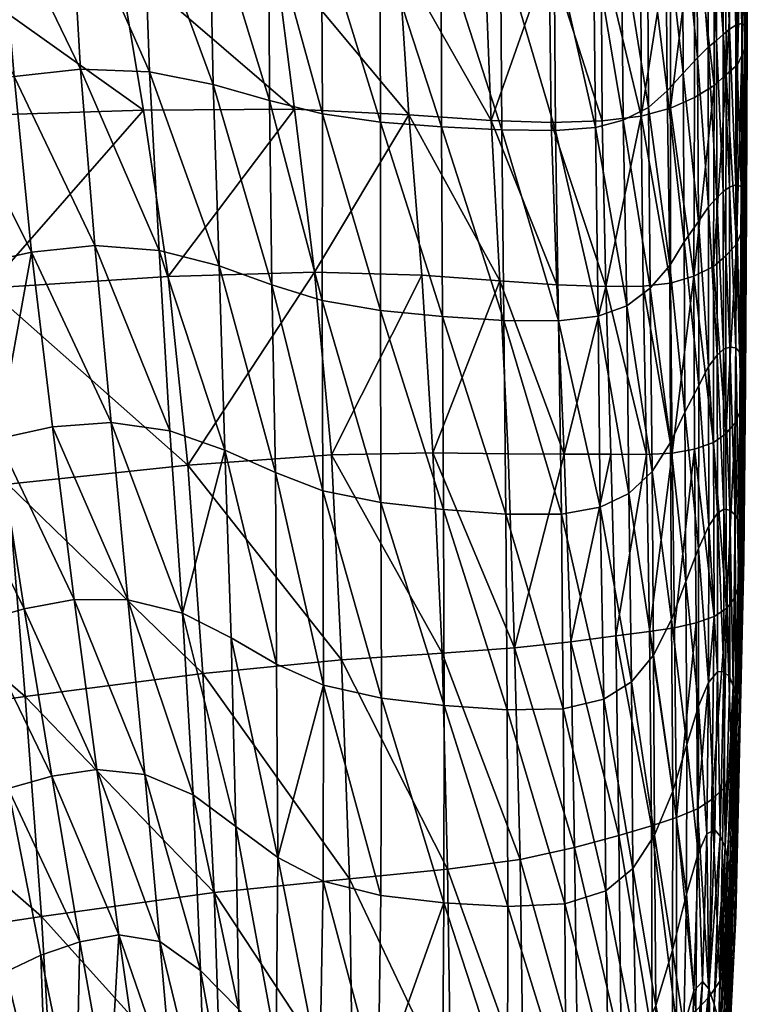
# Model space of a CAD drawing. Header units: inches. Extents: x -113 to 1, y -64 to 1.
# Tile 56 of 256: x -2.79 to -0.14, y -59.86 to -56.27. Entities that reach past the tile are written whole.
import ezdxf

# ---------------------------------------------------------------- set-up
doc = ezdxf.new("R2010")
doc.units = ezdxf.units.IN
doc.header["$MEASUREMENT"] = 0
doc.layers.add('AFUCH-3-STUP', color=5, linetype='Continuous')

msp = doc.modelspace()

# ---------------------------------------------------------------- meshes
at = {"layer": 'AFUCH-3-STUP'}
mesh = msp.add_polyface(dxfattribs=at)
corners = [(-2.5044, -55.4787, 13.912), (-3.1687, -55.5258, 13.6474), (-3.1997, -54.9565, 13.6169), (-2.5302, -54.8782, 13.8914), (-1.9113, -55.4422, 14.2025), (-1.9238, -54.8157, 14.1896), (-2.4357, -56.0378, 13.9571), (-1.8632, -56.0271, 14.2362), (-2.2522, -57.2037, 14.0711), (-2.3421, -56.5958, 14.0114), (-1.7909, -56.593, 14.2882), (-3.0941, -56.0603, 13.6942), (-3.0007, -56.6167, 13.7522), (-1.8853, -55.8986, 31.9551), (-1.8826, -56.5606, 31.9035), (-1.6892, -56.6091, 32.1418), (-1.6928, -55.9403, 32.2103), (-1.8885, -55.2469, 31.9869), (-1.6962, -55.2836, 32.251), (-1.8959, -54.6078, 32.0104), (-1.8736, -57.2335, 31.83), (-2.0885, -56.5021, 31.4932), (-2.1015, -55.8468, 31.5264), (-2.1141, -55.1988, 31.5489), (-2.0658, -57.1642, 31.442), (-2.3206, -56.4564, 30.8934), (-2.3432, -55.8065, 30.9069), (-2.3657, -55.1594, 30.9178), (-2.2849, -57.1081, 30.8725), (-2.5719, -56.4461, 30.1538), (-2.6101, -55.7993, 30.1463), (-2.6414, -55.151, 30.1451), (-2.5198, -57.0906, 30.1684), (-2.8138, -56.4738, 29.3552), (-2.8718, -55.8282, 29.3269), (-2.9164, -55.1791, 29.3121), (-2.7506, -57.1149, 29.4016), (-3.046, -56.5222, 28.5616), (-3.1126, -55.8766, 28.5127)]
mesh.append_faces([[corners[k] for k in face] for face in [(0, 1, 2), (2, 3, 0), (4, 0, 3), (6, 0, 4), (8, 9, 10), (6, 11, 1), (1, 0, 6), (9, 12, 11), (11, 6, 9), (10, 9, 6), (22, 21, 14), (23, 22, 13), (24, 21, 25), (26, 25, 21), (21, 22, 26), (27, 26, 22), (22, 23, 27), (28, 25, 29), (30, 29, 25), (25, 26, 30), (31, 30, 26), (26, 27, 31), (32, 29, 33), (34, 33, 29), (29, 30, 34), (35, 34, 30), (30, 31, 35), (36, 33, 37), (33, 34, 38)]], dxfattribs={"vtx0": -1, "vtx1": -1, "vtx2": -1})
mesh.append_faces([[corners[k] for k in face] for face in [(3, 5, 4), (6, 7, 10)]], dxfattribs={"vtx0": -1, "vtx2": -1})
mesh.append_faces([[corners[k] for k in face] for face in [(4, 7, 6), (13, 14, 15), (15, 16, 13), (17, 13, 16), (16, 18, 17), (19, 17, 18), (20, 14, 21), (14, 13, 22), (13, 17, 23)]], dxfattribs={"vtx1": -1, "vtx2": -1})
mesh = msp.add_polyface(dxfattribs=at)
corners = [(-0.2602, -56.5066, 19.1296), (-0.3317, -56.5494, 18.3152), (-0.3329, -55.8906, 18.3194), (-0.4187, -56.5889, 17.4799), (-0.4196, -55.9356, 17.4807), (-1.412, -56.0364, 14.5316), (-1.8632, -56.0271, 14.2362), (-1.9113, -55.4422, 14.2025), (-1.0966, -56.042, 14.8832), (-1.4393, -55.4265, 14.5084), (-0.6683, -56.6348, 15.9408), (-0.8542, -56.641, 15.3656), (-0.862, -56.031, 15.3308), (-0.6722, -56.0076, 15.9173), (-1.0739, -56.6338, 14.9257), (-0.5263, -56.6178, 16.6652), (-0.5278, -55.9758, 16.6555), (-1.3738, -56.6126, 14.5849), (-1.7909, -56.593, 14.2882), (-0.3225, -55.8096, 29.389), (-0.3205, -56.4052, 29.3571), (-0.2815, -56.3667, 28.5547), (-0.2819, -55.7807, 28.577), (-0.3172, -57.0021, 29.302), (-0.3731, -56.4616, 30.1411), (-0.3748, -55.8532, 30.1846), (-0.4356, -55.9003, 30.9023), (-0.4311, -56.5257, 30.8452), (-0.503, -55.9419, 31.4786), (-0.4989, -56.5861, 31.4084), (-0.5974, -55.9724, 31.8832), (-0.5923, -56.6321, 31.8078), (-0.6996, -55.989, 32.1383), (-0.6933, -56.6592, 32.0634), (-0.8431, -55.9942, 32.2848), (-0.8389, -56.6704, 32.2122), (-1.0391, -55.9893, 32.3349), (-1.0351, -56.6675, 32.2638), (-1.2566, -55.9787, 32.3379), (-1.2545, -56.6564, 32.2721), (-1.4796, -55.9646, 32.3171), (-1.4779, -56.6396, 32.2501), (-1.6928, -55.9403, 32.2103), (-1.6892, -56.6091, 32.1418)]
mesh.append_faces([[corners[k] for k in face] for face in [(0, 1, 2), (3, 4, 2), (2, 1, 3), (10, 11, 12), (12, 13, 10), (12, 11, 14), (15, 10, 13), (13, 16, 15), (4, 3, 15), (15, 16, 4), (19, 20, 21), (21, 22, 19), (23, 20, 24), (25, 24, 20), (20, 19, 25), (26, 27, 24), (24, 25, 26), (28, 29, 27), (27, 26, 28), (29, 28, 30), (38, 39, 37), (39, 38, 40)]], dxfattribs={"vtx0": -1, "vtx1": -1, "vtx2": -1})
mesh.append_faces([[corners[k] for k in face] for face in [(5, 6, 7), (8, 5, 9), (17, 18, 6), (6, 5, 17), (14, 17, 5), (5, 8, 14)]], dxfattribs={"vtx0": -1, "vtx2": -1})
mesh.append_faces([[corners[k] for k in face] for face in [(14, 8, 12), (30, 31, 29), (32, 33, 31), (31, 30, 32), (34, 35, 33), (33, 32, 34), (36, 37, 35), (35, 34, 36), (37, 36, 38), (40, 41, 39), (42, 43, 41), (41, 40, 42)]], dxfattribs={"vtx1": -1, "vtx2": -1})
mesh = msp.add_polyface(dxfattribs=at)
corners = [(-0.3329, -55.8906, 18.3194), (-0.2612, -55.8493, 19.128), (-0.2602, -56.5066, 19.1296), (-0.2164, -56.4665, 19.9179), (-0.2179, -55.814, 19.9106), (-0.1742, -56.4311, 20.6837), (-0.1786, -57.0851, 20.6882), (-0.1778, -55.7912, 20.6739), (-0.1585, -56.3971, 21.4337), (-0.1595, -55.7756, 21.4243), (-0.1583, -57.0381, 21.4373), (-0.1455, -56.3638, 22.1643), (-0.1451, -55.7563, 22.1575), (-0.146, -56.992, 22.1665), (-0.1394, -56.3316, 22.8681), (-0.1389, -55.7311, 22.8645), (-0.1421, -56.9523, 22.8674), (-0.143, -56.3051, 23.5423), (-0.142, -55.7095, 23.5407), (-0.1468, -56.9194, 23.5402), (-0.1495, -56.2873, 24.2003), (-0.1531, -56.8927, 24.1971), (-0.1591, -56.28, 24.8714), (-0.1485, -55.6972, 24.2), (-0.1578, -55.6961, 24.8751), (-0.1611, -56.8743, 24.8601), (-0.1812, -56.2855, 25.5675), (-0.1801, -55.7072, 25.5767), (-0.1811, -56.8693, 25.5447), (-0.204, -56.3009, 26.2857), (-0.2031, -55.7257, 26.2991), (-0.2036, -56.8773, 26.2534), (-0.2273, -56.3202, 27.0202), (-0.2265, -55.7449, 27.0359), (-0.2267, -56.8933, 26.9834), (-0.2513, -56.3412, 27.774), (-0.2505, -55.7622, 27.7909), (-0.2506, -56.916, 27.7357), (-0.2815, -56.3667, 28.5547), (-0.2819, -55.7807, 28.577), (-0.2811, -56.9496, 28.512), (-0.3205, -56.4052, 29.3571)]
mesh.append_faces([[corners[k] for k in face] for face in [(0, 1, 2), (3, 2, 1), (1, 4, 3), (3, 5, 6), (7, 5, 3), (3, 4, 7), (6, 5, 8), (9, 8, 5), (5, 7, 9), (10, 8, 11), (12, 11, 8), (8, 9, 12), (13, 11, 14), (15, 14, 11), (11, 12, 15), (16, 14, 17), (18, 17, 14), (14, 15, 18), (19, 17, 20), (21, 20, 22), (23, 20, 17), (17, 18, 23), (24, 22, 20), (20, 23, 24), (25, 22, 26), (27, 26, 22), (22, 24, 27), (28, 26, 29), (30, 29, 26), (26, 27, 30), (31, 29, 32), (33, 32, 29), (29, 30, 33), (34, 32, 35), (36, 35, 32), (32, 33, 36), (37, 35, 38), (39, 38, 35), (35, 36, 39), (40, 38, 41)]], dxfattribs={"vtx0": -1, "vtx1": -1, "vtx2": -1})
mesh = msp.add_polyface(dxfattribs=at)
corners = [(-0.1786, -57.0851, 20.6882), (-0.2174, -57.1278, 19.9233), (-0.2164, -56.4665, 19.9179), (-0.2617, -57.1667, 19.1397), (-0.2602, -56.5066, 19.1296), (-0.1583, -57.0381, 21.4373), (-0.1618, -57.6875, 21.4386), (-0.2173, -57.7776, 19.9482), (-0.1585, -56.3971, 21.4337), (-0.1455, -56.3638, 22.1643), (-0.146, -56.992, 22.1665), (-0.1505, -57.6361, 22.1634), (-0.1421, -56.9523, 22.8674), (-0.1394, -56.3316, 22.8681), (-0.1468, -56.9194, 23.5402), (-0.1509, -57.5487, 23.5365), (-0.1457, -57.5893, 22.8639), (-0.143, -56.3051, 23.5423), (-0.1531, -56.8927, 24.1971), (-0.1569, -57.5124, 24.1905), (-0.1495, -56.2873, 24.2003), (-0.1611, -56.8743, 24.8601), (-0.1647, -57.4822, 24.8449), (-0.1591, -56.28, 24.8714), (-0.1811, -56.8693, 25.5447), (-0.1811, -57.4643, 25.5163), (-0.2036, -56.8773, 26.2534), (-0.2028, -57.4608, 26.2114), (-0.2267, -56.8933, 26.9834), (-0.2256, -57.4691, 26.931), (-0.3343, -57.2022, 18.3375), (-0.3317, -56.5494, 18.3152), (-0.1812, -56.2855, 25.5675), (-0.204, -56.3009, 26.2857), (-0.2273, -56.3202, 27.0202), (-0.2506, -56.916, 27.7357), (-0.2492, -57.4905, 27.6741), (-0.2513, -56.3412, 27.774), (-0.2811, -56.9496, 28.512), (-0.2803, -57.5319, 28.4366), (-0.2815, -56.3667, 28.5547), (-0.3172, -57.0021, 29.302), (-0.3205, -56.4052, 29.3571), (-0.316, -57.6009, 29.205), (-0.3693, -57.0769, 30.0674)]
mesh.append_faces([[corners[k] for k in face] for face in [(0, 1, 2), (3, 4, 2), (2, 1, 3), (0, 5, 6), (7, 1, 0), (8, 5, 0), (9, 10, 5), (5, 10, 11), (11, 10, 12), (13, 12, 10), (14, 15, 16), (16, 12, 14), (17, 14, 12), (18, 19, 15), (15, 14, 18), (20, 18, 14), (21, 22, 19), (19, 18, 21), (23, 21, 18), (24, 25, 22), (22, 21, 24), (26, 27, 25), (25, 24, 26), (28, 29, 27), (27, 26, 28), (4, 3, 30), (30, 31, 4), (3, 1, 7), (32, 24, 21), (33, 26, 24), (34, 28, 26), (35, 36, 29), (29, 28, 35), (37, 35, 28), (38, 39, 36), (36, 35, 38), (40, 38, 35), (39, 38, 41), (42, 41, 38), (43, 41, 44)]], dxfattribs={"vtx0": -1, "vtx1": -1, "vtx2": -1})
mesh = msp.add_polyface(dxfattribs=at)
corners = [(-3.6576, -57.2783, 13.6135), (-2.9111, -57.2458, 13.8191), (-2.8367, -57.9616, 13.8984), (-2.3421, -56.5958, 14.0114), (-2.2522, -57.2037, 14.0711), (-3.0007, -56.6167, 13.7522), (-2.18, -57.892, 14.1372), (-2.1261, -58.6523, 14.2172), (-1.6562, -57.8549, 14.4043), (-1.6192, -58.6029, 14.4796), (-1.7177, -57.1871, 14.3455), (-2.046, -57.8371, 31.3678), (-2.2465, -57.7668, 30.8416), (-2.2002, -58.4323, 30.7782), (-2.4605, -57.7366, 30.1819), (-2.3993, -58.3834, 30.1729), (-2.6743, -57.7516, 29.452), (-2.5956, -58.3831, 29.4856), (-2.8752, -57.7958, 28.703), (-2.7774, -58.4165, 28.7649), (-3.0571, -57.8482, 27.9637), (-3.1576, -57.2153, 27.8786), (-2.9685, -57.1636, 28.629), (-2.7506, -57.1149, 29.4016), (-2.9487, -58.4649, 28.0426), (-3.2312, -57.8948, 27.251), (-1.7909, -56.593, 14.2882), (-1.8736, -57.2335, 31.83), (-1.8611, -57.9185, 31.7193), (-1.6873, -57.9853, 31.9227), (-1.8826, -56.5606, 31.9035), (-1.6905, -57.2908, 32.0533), (-1.8566, -58.6186, 31.5674), (-2.0658, -57.1642, 31.442), (-2.0885, -56.5021, 31.4932), (-2.2849, -57.1081, 30.8725), (-2.3206, -56.4564, 30.8934), (-2.5198, -57.0906, 30.1684), (-2.5719, -56.4461, 30.1538), (-2.8138, -56.4738, 29.3552), (-3.046, -56.5222, 28.5616), (-3.2478, -56.5707, 27.8025)]
mesh.append_faces([[corners[k] for k in face] for face in [(0, 1, 2), (3, 4, 1), (1, 5, 3), (6, 2, 1), (1, 4, 6), (2, 6, 7), (6, 4, 10), (11, 12, 13), (14, 15, 13), (13, 12, 14), (16, 17, 15), (15, 14, 16), (18, 19, 17), (17, 16, 18), (19, 18, 20), (21, 20, 18), (18, 22, 21), (23, 22, 18), (18, 16, 23), (24, 20, 25), (33, 11, 28), (34, 33, 27), (35, 12, 11), (11, 33, 35), (36, 35, 33), (37, 14, 12), (12, 35, 37), (38, 37, 35), (23, 16, 14), (14, 37, 23), (39, 23, 37), (40, 22, 23), (41, 21, 22)]], dxfattribs={"vtx0": -1, "vtx1": -1, "vtx2": -1})
mesh.append_faces([[corners[k] for k in face] for face in [(6, 8, 9)]], dxfattribs={"vtx0": -1, "vtx2": -1})
mesh.append_faces([[corners[k] for k in face] for face in [(10, 8, 6), (26, 10, 4), (27, 28, 29), (30, 27, 31), (32, 28, 11), (28, 27, 33)]], dxfattribs={"vtx1": -1, "vtx2": -1})
mesh = msp.add_polyface(dxfattribs=at)
corners = [(-1.6562, -57.8549, 14.4043), (-1.7177, -57.1871, 14.3455), (-1.3261, -57.1979, 14.6483), (-1.2862, -57.8467, 14.7162), (-1.0421, -57.2193, 14.9957), (-0.4191, -57.2274, 17.5225), (-0.5194, -57.239, 16.7281), (-0.5263, -56.6178, 16.6652), (-0.4187, -56.5889, 17.4799), (-0.6554, -57.2399, 16.0161), (-0.6683, -56.6348, 15.9408), (-0.3343, -57.2022, 18.3375), (-0.3317, -56.5494, 18.3152), (-0.4136, -57.8486, 17.6198), (-1.3738, -56.6126, 14.5849), (-1.7909, -56.593, 14.2882), (-0.8339, -57.2338, 15.4416), (-0.8072, -57.8523, 15.5379), (-1.0739, -56.6338, 14.9257), (-0.8542, -56.641, 15.3656), (-0.3731, -56.4616, 30.1411), (-0.3693, -57.0769, 30.0674), (-0.3172, -57.0021, 29.302), (-0.3672, -57.6982, 29.9463), (-0.4221, -57.1635, 30.7505), (-0.4311, -56.5257, 30.8452), (-0.4187, -57.8099, 30.6112), (-0.4936, -57.2464, 31.2999), (-0.4989, -56.5861, 31.4084), (-0.5923, -56.6321, 31.8078), (-0.5782, -57.3099, 31.6948), (-0.6933, -56.6592, 32.0634), (-0.6832, -57.3485, 31.9514), (-0.8389, -56.6704, 32.2122), (-0.8277, -57.3656, 32.0997), (-1.0351, -56.6675, 32.2638), (-1.0272, -57.3637, 32.1585), (-1.2545, -56.6564, 32.2721), (-1.2512, -57.3493, 32.1678), (-1.4779, -56.6396, 32.2501), (-1.4768, -57.3279, 32.1513), (-1.6892, -56.6091, 32.1418), (-1.6905, -57.2908, 32.0533), (-1.8826, -56.5606, 31.9035)]
mesh.append_faces([[corners[k] for k in face] for face in [(5, 6, 7), (7, 8, 5), (9, 10, 7), (7, 6, 9), (11, 5, 8), (8, 12, 11), (13, 5, 11), (4, 16, 17), (18, 19, 16), (9, 16, 19), (19, 10, 9), (20, 21, 22), (23, 21, 24), (25, 24, 21), (21, 20, 25), (26, 24, 27), (28, 27, 24), (24, 25, 28), (27, 28, 29), (37, 38, 36), (38, 37, 39)]], dxfattribs={"vtx0": -1, "vtx1": -1, "vtx2": -1})
mesh.append_faces([[corners[k] for k in face] for face in [(4, 2, 14), (14, 18, 4), (16, 4, 18)]], dxfattribs={"vtx0": -1, "vtx2": -1})
mesh.append_faces([[corners[k] for k in face] for face in [(0, 1, 2), (3, 2, 4), (14, 2, 1), (1, 15, 14), (29, 30, 27), (31, 32, 30), (30, 29, 31), (33, 34, 32), (32, 31, 33), (35, 36, 34), (34, 33, 35), (36, 35, 37), (39, 40, 38), (41, 42, 40), (40, 39, 41), (42, 41, 43)]], dxfattribs={"vtx1": -1, "vtx2": -1})
mesh = msp.add_polyface(dxfattribs=at)
corners = [(-0.1618, -57.6875, 21.4386), (-0.1828, -57.737, 20.6985), (-0.1786, -57.0851, 20.6882), (-0.2173, -57.7776, 19.9482), (-0.1505, -57.6361, 22.1634), (-0.1583, -57.0381, 21.4373), (-0.1513, -58.2335, 22.8627), (-0.1586, -58.2821, 22.1706), (-0.1457, -57.5893, 22.8639), (-0.17, -58.3322, 21.461), (-0.1421, -56.9523, 22.8674), (-0.1549, -58.1879, 23.5313), (-0.1509, -57.5487, 23.5365), (-0.1569, -57.5124, 24.1905), (-0.1608, -58.1443, 24.1826), (-0.1647, -57.4822, 24.8449), (-0.1683, -58.1044, 24.8313), (-0.1811, -57.4643, 25.5163), (-0.1836, -58.0739, 25.4912), (-0.2028, -57.4608, 26.2114), (-0.2024, -58.0565, 26.1704), (-0.2256, -57.4691, 26.931), (-0.2243, -58.0526, 26.8713), (-0.2492, -57.4905, 27.6741), (-0.2471, -58.0679, 27.592), (-0.2803, -57.5319, 28.4366), (-0.2796, -58.1131, 28.3268), (-0.262, -57.8094, 19.1861), (-0.3316, -57.834, 18.4099), (-0.3343, -57.2022, 18.3375), (-0.2617, -57.1667, 19.1397), (-0.1855, -58.3782, 20.7415), (-0.2149, -58.4153, 20.0143), (-0.2597, -58.4451, 19.2751), (-0.316, -57.6009, 29.205), (-0.3173, -58.1959, 29.0661), (-0.3172, -57.0021, 29.302), (-0.3672, -57.6982, 29.9463), (-0.3638, -58.3163, 29.7836), (-0.3693, -57.0769, 30.0674)]
mesh.append_faces([[corners[k] for k in face] for face in [(0, 1, 2), (2, 1, 3), (4, 0, 5), (6, 7, 4), (4, 8, 6), (9, 0, 4), (4, 7, 9), (10, 8, 4), (11, 6, 8), (8, 12, 11), (13, 14, 11), (11, 12, 13), (15, 16, 14), (14, 13, 15), (17, 18, 16), (16, 15, 17), (19, 20, 18), (18, 17, 19), (21, 22, 20), (20, 19, 21), (23, 24, 22), (22, 21, 23), (25, 26, 24), (24, 23, 25), (27, 28, 29), (29, 30, 27), (3, 27, 30), (9, 31, 1), (1, 0, 9), (32, 3, 1), (1, 31, 32), (28, 27, 33), (32, 33, 27), (27, 3, 32), (34, 35, 26), (26, 25, 34), (36, 34, 25), (37, 38, 35), (35, 34, 37), (39, 37, 34)]], dxfattribs={"vtx0": -1, "vtx1": -1, "vtx2": -1})
mesh = msp.add_polyface(dxfattribs=at)
corners = [(-1.6562, -57.8549, 14.4043), (-1.2862, -57.8467, 14.7162), (-1.2524, -58.5785, 14.7861), (-1.3261, -57.1979, 14.6483), (-1.0421, -57.2193, 14.9957), (-1.0111, -57.8507, 15.0756), (-0.988, -58.5594, 15.1619), (-0.8072, -57.8523, 15.5379), (-0.7831, -58.5366, 15.6382), (-0.6365, -57.8525, 16.1275), (-0.6187, -58.5153, 16.2448), (-0.5068, -57.8528, 16.8402), (-0.4963, -58.4999, 16.9656), (-0.4136, -57.8486, 17.6198), (-0.3343, -57.2022, 18.3375), (-0.3316, -57.834, 18.4099), (-0.6554, -57.2399, 16.0161), (-0.8339, -57.2338, 15.4416), (-0.4051, -58.486, 17.7407), (-0.5194, -57.239, 16.7281), (-0.4191, -57.2274, 17.5225), (-0.4187, -57.8099, 30.6112), (-0.4151, -58.4554, 30.4322), (-0.3638, -58.3163, 29.7836), (-0.3672, -57.6982, 29.9463), (-0.4221, -57.1635, 30.7505), (-0.486, -57.9156, 31.1506), (-0.4936, -57.2464, 31.2999), (-0.4809, -58.5852, 30.9604), (-0.5707, -57.9956, 31.5395), (-0.5782, -57.3099, 31.6948), (-0.5617, -58.6833, 31.3432), (-0.6759, -58.0454, 31.7947), (-0.6832, -57.3485, 31.9514), (-0.8277, -57.3656, 32.0997), (-0.8171, -58.071, 31.9508), (-1.0272, -57.3637, 32.1585), (-1.02, -58.071, 32.0138), (-1.2512, -57.3493, 32.1678), (-1.2481, -58.0543, 32.0262), (-1.4768, -57.3279, 32.1513), (-1.4756, -58.0288, 32.0125), (-1.6905, -57.2908, 32.0533), (-1.6873, -57.9853, 31.9227), (-1.6855, -58.6953, 31.7441), (-1.8611, -57.9185, 31.7193), (-1.8736, -57.2335, 31.83)]
mesh.append_faces([[corners[k] for k in face] for face in [(8, 7, 9), (10, 9, 11), (12, 11, 13), (14, 15, 13), (16, 9, 7), (7, 17, 16), (18, 13, 15), (11, 9, 16), (16, 19, 11), (13, 11, 19), (19, 20, 13), (21, 22, 23), (23, 24, 21), (25, 21, 24), (22, 21, 26), (27, 26, 21), (28, 26, 29), (26, 27, 30), (38, 39, 37), (39, 38, 40)]], dxfattribs={"vtx0": -1, "vtx1": -1, "vtx2": -1})
mesh.append_faces([[corners[k] for k in face] for face in [(0, 1, 2), (1, 5, 6), (7, 5, 4)]], dxfattribs={"vtx0": -1, "vtx2": -1})
mesh.append_faces([[corners[k] for k in face] for face in [(3, 1, 0), (4, 5, 1), (6, 5, 7), (30, 29, 26), (31, 29, 32), (33, 32, 29), (29, 30, 33), (34, 35, 32), (32, 33, 34), (36, 37, 35), (35, 34, 36), (37, 36, 38), (40, 41, 39), (42, 43, 41), (41, 40, 42), (44, 43, 45), (43, 42, 46)]], dxfattribs={"vtx1": -1, "vtx2": -1})
mesh = msp.add_polyface(dxfattribs=at)
corners = [(-0.6365, -57.8525, 16.1275), (-0.6187, -58.5153, 16.2448), (-0.7831, -58.5366, 15.6382), (-0.5068, -57.8528, 16.8402), (-0.4963, -58.4999, 16.9656), (-0.4136, -57.8486, 17.6198), (-0.4051, -58.486, 17.7407), (-0.3973, -59.1779, 17.8574), (-0.3252, -58.468, 18.5175), (-0.3208, -59.1467, 18.6293), (-0.2597, -58.4451, 19.2751), (-0.2681, -59.1122, 19.381), (-0.2149, -58.4153, 20.0143), (-0.1754, -58.7837, 24.1806), (-0.1686, -58.831, 23.5391), (-0.1549, -58.1879, 23.5313), (-0.1608, -58.1443, 24.1826), (-0.1662, -58.8786, 22.8847), (-0.1513, -58.2335, 22.8627), (-0.1812, -58.7377, 24.8205), (-0.1683, -58.1044, 24.8313), (-0.1836, -58.0739, 25.4912), (-0.1907, -58.6972, 25.4681), (-0.2024, -58.0565, 26.1704), (-0.203, -58.6655, 26.1286), (-0.2243, -58.0526, 26.8713), (-0.2248, -58.6451, 26.8035), (-0.2471, -58.0679, 27.592), (-0.2478, -58.6465, 27.4924), (-0.2796, -58.1131, 28.3268), (-0.2808, -58.685, 28.1931), (-0.3173, -58.1959, 29.0661), (-0.317, -58.7717, 28.9008), (-0.3638, -58.3163, 29.7836), (-0.3599, -58.9114, 29.592), (-0.4151, -58.4554, 30.4322), (-0.1687, -58.9281, 22.2115), (-0.1586, -58.2821, 22.1706), (-0.1802, -58.9788, 21.5225), (-0.17, -58.3322, 21.461), (-0.3316, -57.834, 18.4099), (-0.1945, -59.0279, 20.822), (-0.1855, -58.3782, 20.7415), (-0.4107, -59.0819, 30.218), (-0.4809, -58.5852, 30.9604), (-0.486, -57.9156, 31.1506), (-0.5707, -57.9956, 31.5395), (-0.5617, -58.6833, 31.3432), (-0.6759, -58.0454, 31.7947), (-0.6625, -58.7461, 31.5947), (-0.8171, -58.071, 31.9508)]
mesh.append_faces([[corners[k] for k in face] for face in [(0, 1, 2), (3, 4, 1), (5, 6, 4), (4, 6, 7), (7, 6, 8), (9, 8, 10), (11, 10, 12), (13, 14, 15), (15, 16, 13), (17, 18, 15), (15, 14, 17), (19, 13, 16), (16, 20, 19), (21, 22, 19), (19, 20, 21), (23, 24, 22), (22, 21, 23), (25, 26, 24), (24, 23, 25), (27, 28, 26), (26, 25, 27), (29, 30, 28), (28, 27, 29), (31, 32, 30), (30, 29, 31), (33, 34, 32), (32, 31, 33), (34, 33, 35), (17, 36, 37), (37, 18, 17), (38, 39, 37), (37, 36, 38), (40, 8, 6), (41, 42, 39), (12, 42, 41), (10, 8, 40), (43, 35, 44), (45, 44, 35)]], dxfattribs={"vtx0": -1, "vtx1": -1, "vtx2": -1})
mesh.append_faces([[corners[k] for k in face] for face in [(46, 47, 44), (48, 49, 47), (49, 48, 50)]], dxfattribs={"vtx1": -1, "vtx2": -1})
mesh = msp.add_polyface(dxfattribs=at)
corners = [(-2.8356, -59.072, 28.108), (-2.9847, -59.1246, 27.4212), (-2.8442, -59.7418, 27.5029), (-3.7458, -59.4386, 23.0148), (-3.6702, -59.4081, 23.5131), (-3.8554, -58.706, 23.4469), (-3.7753, -58.6821, 23.9279), (-3.5946, -59.3784, 24.0095), (-3.6904, -58.6575, 24.4156), (-3.5062, -59.3439, 24.51), (-3.6009, -58.6325, 24.9212), (-3.4195, -59.3063, 25.0229), (-3.5004, -58.6071, 25.4544), (-3.3352, -59.2671, 25.56), (-3.3839, -58.5812, 26.0297), (-3.2341, -59.2237, 26.1354), (-3.2513, -58.551, 26.6585), (-3.1175, -59.1759, 26.758), (-3.113, -58.5136, 27.3365), (-3.8505, -57.9698, 24.3369), (-3.7502, -57.9572, 24.8378), (-3.6404, -57.9482, 25.3703), (-3.5211, -57.9401, 25.9456), (-2.7741, -58.7367, 13.9986), (-3.514, -58.8421, 13.8092), (-3.5825, -58.0391, 13.6964), (-2.8367, -57.9616, 13.8984), (-2.1261, -58.6523, 14.2172), (-4.2927, -58.9333, 13.6812), (-3.4449, -59.6503, 13.9424), (-2.7139, -59.5392, 14.0994), (-2.0848, -59.4526, 14.3135), (-2.5956, -58.3831, 29.4856), (-2.5122, -59.0037, 29.4869), (-2.3379, -59.0211, 30.1255), (-2.432, -59.6065, 29.4529), (-2.6767, -59.0271, 28.8028), (-2.7774, -58.4165, 28.7649), (-2.5741, -59.6317, 28.8167), (-2.9487, -58.4649, 28.0426), (-3.0571, -57.8482, 27.9637), (-3.2312, -57.8948, 27.251), (-3.3861, -57.9249, 26.5741)]
mesh.append_faces([[corners[k] for k in face] for face in [(0, 1, 2), (3, 4, 5), (6, 5, 4), (4, 7, 6), (8, 6, 7), (7, 9, 8), (10, 8, 9), (9, 11, 10), (12, 10, 11), (11, 13, 12), (14, 12, 13), (13, 15, 14), (16, 14, 15), (15, 17, 16), (18, 16, 17), (17, 1, 18), (6, 8, 19), (8, 10, 20), (10, 12, 21), (12, 14, 22), (23, 24, 25), (25, 26, 23), (27, 23, 26), (28, 24, 29), (30, 29, 24), (24, 23, 30), (31, 30, 23), (32, 33, 34), (35, 33, 36), (37, 36, 33), (33, 32, 37), (38, 36, 0), (39, 0, 36), (36, 37, 39), (40, 39, 37), (18, 1, 0), (0, 39, 18), (41, 18, 39), (42, 16, 18), (22, 14, 16)]], dxfattribs={"vtx0": -1, "vtx1": -1, "vtx2": -1})
mesh = msp.add_polyface(dxfattribs=at)
corners = [(-1.6192, -58.6029, 14.4796), (-2.1261, -58.6523, 14.2172), (-2.18, -57.892, 14.1372), (-1.2524, -58.5785, 14.7861), (-1.6562, -57.8549, 14.4043), (-0.988, -58.5594, 15.1619), (-1.2862, -57.8467, 14.7162), (-2.7741, -58.7367, 13.9986), (-2.0848, -59.4526, 14.3135), (-1.5903, -59.4017, 14.5635), (-1.2327, -59.3673, 14.8779), (-0.968, -59.3312, 15.259), (-0.7692, -59.2874, 15.7478), (-0.7831, -58.5366, 15.6382), (-0.8072, -57.8523, 15.5379), (-1.6855, -58.6953, 31.7441), (-1.8566, -58.6186, 31.5674), (-1.8516, -59.3246, 31.3482), (-1.6871, -59.4104, 31.4976), (-2.0224, -58.5219, 31.2525), (-2.0051, -59.211, 31.082), (-2.2002, -58.4323, 30.7782), (-2.1607, -59.0962, 30.6703), (-2.3993, -58.3834, 30.1729), (-2.3379, -59.0211, 30.1255), (-2.046, -57.8371, 31.3678), (-2.2825, -59.6309, 30.0297), (-2.5122, -59.0037, 29.4869), (-2.5956, -58.3831, 29.4856), (-0.8171, -58.071, 31.9508), (-0.8107, -58.7811, 31.7487), (-0.6625, -58.7461, 31.5947), (-0.8051, -59.4935, 31.4857), (-1.0156, -58.7854, 31.812), (-1.02, -58.071, 32.0138), (-1.0128, -59.5038, 31.5476), (-1.2456, -58.7699, 31.8269), (-1.2481, -58.0543, 32.0262), (-1.2459, -59.4903, 31.564), (-1.4742, -58.7432, 31.8176), (-1.4756, -58.0288, 32.0125), (-1.4766, -59.4629, 31.558), (-1.6873, -57.9853, 31.9227), (-1.8611, -57.9185, 31.7193)]
mesh.append_faces([[corners[k] for k in face] for face in [(0, 1, 2), (7, 1, 8), (9, 8, 1), (5, 13, 12), (14, 13, 5), (19, 20, 17), (21, 22, 20), (20, 19, 21), (23, 24, 22), (22, 21, 23), (21, 19, 25), (26, 24, 27), (24, 23, 28), (37, 36, 33), (38, 36, 39), (36, 37, 40), (25, 19, 16)]], dxfattribs={"vtx0": -1, "vtx1": -1, "vtx2": -1})
mesh.append_faces([[corners[k] for k in face] for face in [(3, 0, 4), (5, 3, 6), (1, 0, 9), (10, 9, 0), (0, 3, 10), (11, 10, 3), (3, 5, 11), (12, 11, 5), (15, 16, 17), (17, 18, 15)]], dxfattribs={"vtx0": -1, "vtx2": -1})
mesh.append_faces([[corners[k] for k in face] for face in [(17, 16, 19), (29, 30, 31), (32, 30, 33), (34, 33, 30), (30, 29, 34), (35, 33, 36), (33, 34, 37), (40, 39, 36), (15, 18, 41), (41, 39, 15), (42, 15, 39), (39, 40, 42), (43, 16, 15)]], dxfattribs={"vtx1": -1, "vtx2": -1})
mesh = msp.add_polyface(dxfattribs=at)
corners = [(-0.6077, -59.2443, 16.3625), (-0.7692, -59.2874, 15.7478), (-0.7831, -58.5366, 15.6382), (-0.6187, -58.5153, 16.2448), (-0.4889, -59.2087, 17.0853), (-0.4963, -58.4999, 16.9656), (-0.3973, -59.1779, 17.8574), (-0.3252, -58.468, 18.5175), (-0.3208, -59.1467, 18.6293), (-0.2597, -58.4451, 19.2751), (-0.2681, -59.1122, 19.381), (-0.2149, -58.4153, 20.0143), (-0.2258, -59.072, 20.1101), (-0.2091, -59.7166, 20.9153), (-0.1945, -59.0279, 20.822), (-0.1802, -58.9788, 21.5225), (-0.1972, -59.6551, 21.6064), (-0.1687, -58.9281, 22.2115), (-0.187, -59.5949, 22.2821), (-0.1662, -58.8786, 22.8847), (-0.2102, -59.3323, 25.4535), (-0.2035, -59.3813, 24.8237), (-0.1812, -58.7377, 24.8205), (-0.1907, -58.6972, 25.4681), (-0.1969, -59.4327, 24.1997), (-0.1754, -58.7837, 24.1806), (-0.2191, -59.2868, 26.0905), (-0.203, -58.6655, 26.1286), (-0.2248, -58.6451, 26.8035), (-0.2376, -59.2466, 26.7347), (-0.2478, -58.6465, 27.4924), (-0.2579, -59.2235, 27.3875), (-0.2808, -58.685, 28.1931), (-0.2866, -59.238, 28.0519), (-0.317, -58.7717, 28.9008), (-0.3186, -59.3101, 28.7262), (-0.3599, -58.9114, 29.592), (-0.3609, -59.4587, 29.3829), (-0.4107, -59.0819, 30.218), (-0.4151, -58.4554, 30.4322), (-0.1903, -59.4848, 23.5748), (-0.1686, -58.831, 23.5391), (-0.1811, -59.5382, 22.9383), (-0.17, -58.3322, 21.461), (-0.4809, -58.5852, 30.9604), (-0.4779, -59.2428, 30.7274), (-0.5617, -58.6833, 31.3432), (-0.557, -59.3651, 31.0956), (-0.6625, -58.7461, 31.5947), (-0.6547, -59.4459, 31.3376), (-0.8107, -58.7811, 31.7487)]
mesh.append_faces([[corners[k] for k in face] for face in [(0, 1, 2), (2, 3, 0), (4, 0, 3), (3, 5, 4), (6, 4, 5), (7, 8, 6), (9, 10, 8), (11, 12, 10), (13, 14, 15), (16, 15, 17), (18, 17, 19), (20, 21, 22), (22, 23, 20), (24, 25, 22), (22, 21, 24), (26, 20, 23), (23, 27, 26), (28, 29, 26), (26, 27, 28), (30, 31, 29), (29, 28, 30), (32, 33, 31), (31, 30, 32), (34, 35, 33), (33, 32, 34), (36, 37, 35), (35, 34, 36), (37, 36, 38), (39, 38, 36), (24, 40, 41), (41, 25, 24), (42, 19, 41), (43, 15, 14), (14, 12, 11), (44, 45, 38), (45, 44, 46)]], dxfattribs={"vtx0": -1, "vtx1": -1, "vtx2": -1})
mesh.append_faces([[corners[k] for k in face] for face in [(46, 47, 45), (48, 49, 47), (47, 46, 48), (49, 48, 50)]], dxfattribs={"vtx1": -1, "vtx2": -1})
mesh = msp.add_polyface(dxfattribs=at)
corners = [(-2.4681, -60.23, 28.8119), (-2.3512, -60.1781, 29.3901), (-2.432, -59.6065, 29.4529), (-2.0577, -60.2688, 14.4247), (-2.6673, -60.3473, 14.2216), (-2.7139, -59.5392, 14.0994), (-2.0848, -59.4526, 14.3135), (-1.5781, -60.2202, 14.6739), (-1.5903, -59.4017, 14.5635), (-1.2212, -60.181, 14.9839), (-1.2327, -59.3673, 14.8779), (-0.9571, -60.1338, 15.3757), (-0.968, -59.3312, 15.259), (-0.7584, -60.0767, 15.8719), (-0.7692, -59.2874, 15.7478), (-1.6871, -59.4104, 31.4976), (-1.6984, -60.1055, 31.1725), (-1.4861, -60.1633, 31.2222), (-1.4766, -59.4629, 31.558), (-1.2459, -59.4903, 31.564), (-1.2517, -60.1918, 31.2251), (-1.719, -60.7504, 30.7637), (-1.8582, -60.01, 31.0496), (-1.8516, -59.3246, 31.3482), (-1.8799, -60.6402, 30.6617), (-1.9944, -59.8793, 30.8351), (-2.0051, -59.211, 31.082), (-2.1339, -59.7369, 30.5007), (-2.1158, -60.3163, 30.2484), (-1.9967, -60.4913, 30.4959), (-2.1607, -59.0962, 30.6703), (-2.2825, -59.6309, 30.0297), (-2.235, -60.1785, 29.8874), (-2.3379, -59.0211, 30.1255), (-2.5122, -59.0037, 29.4869), (-0.8107, -58.7811, 31.7487), (-0.8051, -59.4935, 31.4857), (-0.6547, -59.4459, 31.3376), (-1.0128, -59.5038, 31.5476), (-1.0139, -60.2039, 31.2074), (-0.8012, -60.1873, 31.1481), (-1.0156, -58.7854, 31.812), (-1.2456, -58.7699, 31.8269), (-1.4742, -58.7432, 31.8176)]
mesh.append_faces([[corners[k] for k in face] for face in [(0, 1, 2), (3, 4, 5), (5, 6, 3), (7, 3, 6), (12, 14, 13), (17, 20, 19), (26, 25, 22), (27, 28, 29), (29, 25, 27), (30, 27, 25), (25, 26, 30), (31, 32, 28), (28, 27, 31), (33, 31, 27), (27, 30, 33), (2, 1, 32), (32, 31, 2), (34, 2, 31), (19, 20, 39), (42, 19, 38)]], dxfattribs={"vtx0": -1, "vtx1": -1, "vtx2": -1})
mesh.append_faces([[corners[k] for k in face] for face in [(6, 8, 7), (9, 7, 8), (8, 10, 9), (11, 9, 10), (10, 12, 11), (13, 11, 12), (19, 18, 17)]], dxfattribs={"vtx0": -1, "vtx2": -1})
mesh.append_faces([[corners[k] for k in face] for face in [(15, 16, 17), (17, 18, 15), (21, 16, 22), (23, 22, 16), (16, 15, 23), (24, 22, 25), (22, 23, 26), (35, 36, 37), (38, 39, 40), (40, 36, 38), (41, 38, 36), (39, 38, 19), (43, 18, 19)]], dxfattribs={"vtx1": -1, "vtx2": -1})
mesh = msp.add_polyface(dxfattribs=at)
corners = [(-0.7692, -59.2874, 15.7478), (-0.6077, -59.2443, 16.3625), (-0.5987, -60.0207, 16.4903), (-0.4863, -59.9735, 17.2105), (-0.4889, -59.2087, 17.0853), (-0.3973, -59.9305, 17.9756), (-0.3973, -59.1779, 17.8574), (-0.3271, -59.8843, 18.741), (-0.3208, -59.1467, 18.6293), (-0.2783, -59.8328, 19.487), (-0.2681, -59.1122, 19.381), (-0.2387, -59.7763, 20.2103), (-0.2258, -59.072, 20.1101), (-0.1945, -59.0279, 20.822), (-0.2091, -59.7166, 20.9153), (-0.1802, -58.9788, 21.5225), (-0.1972, -59.6551, 21.6064), (-0.1687, -58.9281, 22.2115), (-0.187, -59.5949, 22.2821), (-0.1662, -58.8786, 22.8847), (-0.1811, -59.5382, 22.9383), (-0.2142, -60.1713, 23.6329), (-0.1903, -59.4848, 23.5748), (-0.1969, -59.4327, 24.1997), (-0.2213, -60.1081, 24.2444), (-0.2035, -59.3813, 24.8237), (-0.2601, -59.8596, 26.6851), (-0.243, -59.9232, 26.0751), (-0.2191, -59.2868, 26.0905), (-0.2376, -59.2466, 26.7347), (-0.2358, -59.9851, 25.464), (-0.2102, -59.3323, 25.4535), (-0.279, -59.8036, 27.2973), (-0.2579, -59.2235, 27.3875), (-0.2866, -59.238, 28.0519), (-0.3023, -59.7774, 27.9199), (-0.3186, -59.3101, 28.7262), (-0.3339, -59.8109, 28.5528), (-0.3609, -59.4587, 29.3829), (-0.3709, -59.945, 29.1625), (-0.4119, -59.6631, 29.971), (-0.4107, -59.0819, 30.218), (-0.4779, -59.2428, 30.7274), (-0.4731, -59.8642, 30.4444), (-0.557, -59.3651, 31.0956), (-0.5448, -60.0209, 30.787), (-0.6547, -59.4459, 31.3376), (-0.1686, -58.831, 23.5391), (-0.2285, -60.0463, 24.8534), (-0.647, -60.1242, 31.0088), (-0.8051, -59.4935, 31.4857)]
mesh.append_faces([[corners[k] for k in face] for face in [(0, 1, 2), (3, 2, 1), (1, 4, 3), (5, 3, 4), (4, 6, 5), (7, 5, 6), (6, 8, 7), (9, 7, 8), (8, 10, 9), (11, 9, 10), (10, 12, 11), (13, 14, 11), (11, 12, 13), (15, 16, 14), (17, 18, 16), (19, 20, 18), (21, 22, 23), (24, 23, 25), (26, 27, 28), (28, 29, 26), (30, 31, 28), (28, 27, 30), (32, 26, 29), (29, 33, 32), (34, 35, 32), (32, 33, 34), (36, 37, 35), (35, 34, 36), (38, 39, 37), (37, 36, 38), (39, 38, 40), (41, 40, 38), (42, 43, 40), (40, 41, 42), (43, 42, 44), (47, 22, 20), (48, 25, 31)]], dxfattribs={"vtx0": -1, "vtx1": -1, "vtx2": -1})
mesh.append_faces([[corners[k] for k in face] for face in [(44, 45, 43), (45, 44, 46), (49, 46, 50)]], dxfattribs={"vtx1": -1, "vtx2": -1})
mesh = msp.add_polyface(dxfattribs=at)
corners = [(-3.1098, -60.6963, 24.6976), (-3.3177, -60.0252, 24.6124), (-3.3922, -60.0626, 24.0957), (-3.2361, -59.9799, 25.1353), (-3.1535, -59.9286, 25.6766), (-3.0391, -60.6487, 25.2314), (-3.0613, -59.8702, 26.2502), (-2.9634, -60.5915, 25.7794), (-2.9543, -59.8052, 26.8604), (-2.8783, -60.5235, 26.3519), (-2.7893, -60.4489, 26.9517), (-2.8442, -59.7418, 27.5029), (-2.6926, -60.372, 27.5708), (-2.7165, -59.6812, 28.1602), (-2.5888, -60.2981, 28.1972), (-2.5741, -59.6317, 28.8167), (-2.4681, -60.23, 28.8119), (-2.432, -59.6065, 29.4529), (-3.7589, -60.2541, 21.3924), (-3.6843, -60.2082, 21.9722), (-3.9068, -59.501, 21.9486), (-3.6064, -60.167, 22.5324), (-3.8264, -59.4708, 22.4968), (-3.7458, -59.4386, 23.0148), (-3.532, -60.1291, 23.066), (-3.6702, -59.4081, 23.5131), (-3.466, -60.0967, 23.5825), (-3.5946, -59.3784, 24.0095), (-3.1778, -60.7355, 24.1676), (-3.5062, -59.3439, 24.51), (-3.4195, -59.3063, 25.0229), (-3.3352, -59.2671, 25.56), (-3.2341, -59.2237, 26.1354), (-3.1175, -59.1759, 26.758), (-2.9847, -59.1246, 27.4212), (-2.8356, -59.072, 28.108), (-4.2124, -59.7617, 13.8186), (-3.4449, -59.6503, 13.9424), (-3.3796, -60.4524, 14.0739), (-2.6673, -60.3473, 14.2216), (-2.7139, -59.5392, 14.0994), (-2.6767, -59.0271, 28.8028)]
mesh.append_faces([[corners[k] for k in face] for face in [(0, 1, 2), (3, 1, 0), (4, 3, 5), (6, 4, 7), (8, 6, 9), (9, 10, 8), (11, 8, 10), (10, 12, 11), (13, 11, 12), (12, 14, 13), (15, 13, 14), (14, 16, 15), (17, 15, 16), (18, 19, 20), (19, 21, 22), (23, 22, 21), (21, 24, 23), (25, 23, 24), (24, 26, 25), (27, 25, 26), (26, 2, 27), (28, 2, 26), (29, 27, 2), (2, 1, 29), (30, 29, 1), (1, 3, 30), (31, 30, 3), (3, 4, 31), (32, 31, 4), (4, 6, 32), (33, 32, 6), (6, 8, 33), (34, 33, 8), (8, 11, 34), (11, 13, 35), (36, 37, 38), (39, 38, 37), (37, 40, 39), (41, 15, 17), (35, 13, 15)]], dxfattribs={"vtx0": -1, "vtx1": -1, "vtx2": -1})
mesh = msp.add_polyface(dxfattribs=at)
corners = [(-0.5987, -60.0207, 16.4903), (-0.7584, -60.0767, 15.8719), (-0.7692, -59.2874, 15.7478), (-0.5925, -60.8215, 16.6345), (-0.4863, -59.9735, 17.2105), (-0.4907, -60.7701, 17.3516), (-0.3973, -59.9305, 17.9756), (-0.4094, -60.7202, 18.1095), (-0.3271, -59.8843, 18.741), (-0.3413, -60.663, 18.8657), (-0.2783, -59.8328, 19.487), (-0.2916, -60.598, 19.6023), (-0.2387, -59.7763, 20.2103), (-0.2577, -60.5279, 20.3167), (-0.2358, -60.4542, 21.0142), (-0.2091, -59.7166, 20.9153), (-0.2261, -60.3792, 21.6979), (-0.1972, -59.6551, 21.6064), (-0.2172, -60.3059, 22.3648), (-0.187, -59.5949, 22.2821), (-0.2164, -60.2361, 23.0095), (-0.1811, -59.5382, 22.9383), (-0.1903, -59.4848, 23.5748), (-0.2142, -60.1713, 23.6329), (-0.1969, -59.4327, 24.1997), (-0.2213, -60.1081, 24.2444), (-0.2035, -59.3813, 24.8237), (-0.2285, -60.0463, 24.8534), (-0.2695, -60.7425, 24.9126), (-0.2358, -59.9851, 25.464), (-0.2732, -60.6626, 25.5098), (-0.243, -59.9232, 26.0751), (-0.2774, -60.5774, 26.099), (-0.2601, -59.8596, 26.6851), (-0.279, -59.8036, 27.2973), (-0.311, -60.3926, 27.2518), (-0.2943, -60.4847, 26.6779), (-0.3289, -60.3189, 27.8296), (-0.3023, -59.7774, 27.9199), (-0.3496, -60.2925, 28.4075), (-0.3339, -59.8109, 28.5528), (-0.3709, -59.945, 29.1625), (-0.3795, -60.3724, 28.9444), (-0.4124, -60.1764, 29.6898), (-0.4119, -59.6631, 29.971), (-0.4731, -59.8642, 30.4444), (-0.4737, -60.4204, 30.1036), (-0.5448, -60.0209, 30.787), (-0.5396, -60.6159, 30.4009), (-0.647, -60.1242, 31.0088), (-0.6547, -59.4459, 31.3376), (-0.2102, -59.3323, 25.4535), (-0.8051, -59.4935, 31.4857), (-0.8012, -60.1873, 31.1481)]
mesh.append_faces([[corners[k] for k in face] for face in [(0, 1, 2), (1, 0, 3), (0, 4, 5), (4, 6, 7), (6, 8, 9), (8, 10, 11), (10, 12, 13), (14, 13, 12), (12, 15, 14), (16, 14, 15), (15, 17, 16), (18, 16, 17), (17, 19, 18), (20, 18, 19), (19, 21, 20), (22, 23, 20), (20, 21, 22), (24, 25, 23), (26, 27, 25), (25, 27, 28), (28, 27, 29), (30, 29, 31), (32, 31, 33), (34, 35, 36), (36, 33, 34), (37, 35, 34), (34, 38, 37), (39, 37, 38), (38, 40, 39), (41, 42, 39), (39, 40, 41), (42, 41, 43), (44, 43, 41), (45, 46, 43), (43, 44, 45), (46, 45, 47), (51, 29, 27)]], dxfattribs={"vtx0": -1, "vtx1": -1, "vtx2": -1})
mesh.append_faces([[corners[k] for k in face] for face in [(48, 47, 49), (50, 49, 47), (52, 53, 49)]], dxfattribs={"vtx1": -1, "vtx2": -1})
mesh = msp.add_polyface(dxfattribs=at)
corners = [(-0.3413, -60.663, 18.8657), (-0.4094, -60.7202, 18.1095), (-0.3973, -59.9305, 17.9756), (-0.2916, -60.598, 19.6023), (-0.3271, -59.8843, 18.741), (-0.2577, -60.5279, 20.3167), (-0.2783, -59.8328, 19.487), (-0.3646, -61.4514, 19.0126), (-0.3239, -61.3779, 19.739), (-0.2998, -61.2992, 20.4424), (-0.2864, -61.2179, 21.1302), (-0.2358, -60.4542, 21.0142), (-0.2731, -61.1358, 21.805), (-0.2261, -60.3792, 21.6979), (-0.2618, -61.0544, 22.462), (-0.2172, -60.3059, 22.3648), (-0.2574, -60.9749, 23.0953), (-0.2164, -60.2361, 23.0095), (-0.2615, -60.8971, 23.7087), (-0.2142, -60.1713, 23.6329), (-0.2655, -60.8201, 24.3122), (-0.2213, -60.1081, 24.2444), (-0.2695, -60.7425, 24.9126), (-0.3211, -61.5318, 24.4061), (-0.3237, -61.4379, 25.0033), (-0.2732, -60.6626, 25.5098), (-0.3268, -61.3367, 25.5948), (-0.2358, -59.9851, 25.464), (-0.3316, -61.2237, 26.1735), (-0.2774, -60.5774, 26.099), (-0.243, -59.9232, 26.0751), (-0.2601, -59.8596, 26.6851), (-0.2943, -60.4847, 26.6779), (-0.3423, -61.1004, 26.7366), (-0.3533, -60.975, 27.2897), (-0.311, -60.3926, 27.2518), (-0.3649, -60.8578, 27.8378), (-0.4172, -61.3559, 27.9521), (-0.3289, -60.3189, 27.8296), (-0.3772, -60.7603, 28.3637), (-0.42, -61.1887, 28.4908), (-0.3496, -60.2925, 28.4075), (-0.3795, -60.3724, 28.9444), (-0.3881, -60.6991, 28.7717)]
mesh.append_faces([[corners[k] for k in face] for face in [(0, 1, 2), (3, 0, 4), (5, 3, 6), (1, 0, 7), (0, 3, 8), (9, 8, 3), (3, 5, 9), (10, 9, 5), (5, 11, 10), (12, 10, 11), (11, 13, 12), (14, 12, 13), (13, 15, 14), (16, 14, 15), (15, 17, 16), (18, 16, 17), (17, 19, 18), (20, 18, 19), (19, 21, 20), (22, 20, 21), (18, 20, 23), (20, 22, 24), (22, 25, 26), (27, 25, 22), (28, 26, 25), (25, 29, 28), (30, 29, 25), (31, 32, 29), (33, 28, 29), (29, 32, 33), (34, 33, 32), (32, 35, 34), (34, 36, 37), (38, 36, 34), (34, 35, 38), (36, 39, 40), (41, 39, 36), (36, 38, 41), (42, 43, 39), (39, 41, 42)]], dxfattribs={"vtx0": -1, "vtx1": -1, "vtx2": -1})

doc.saveas('drawing.dxf')
